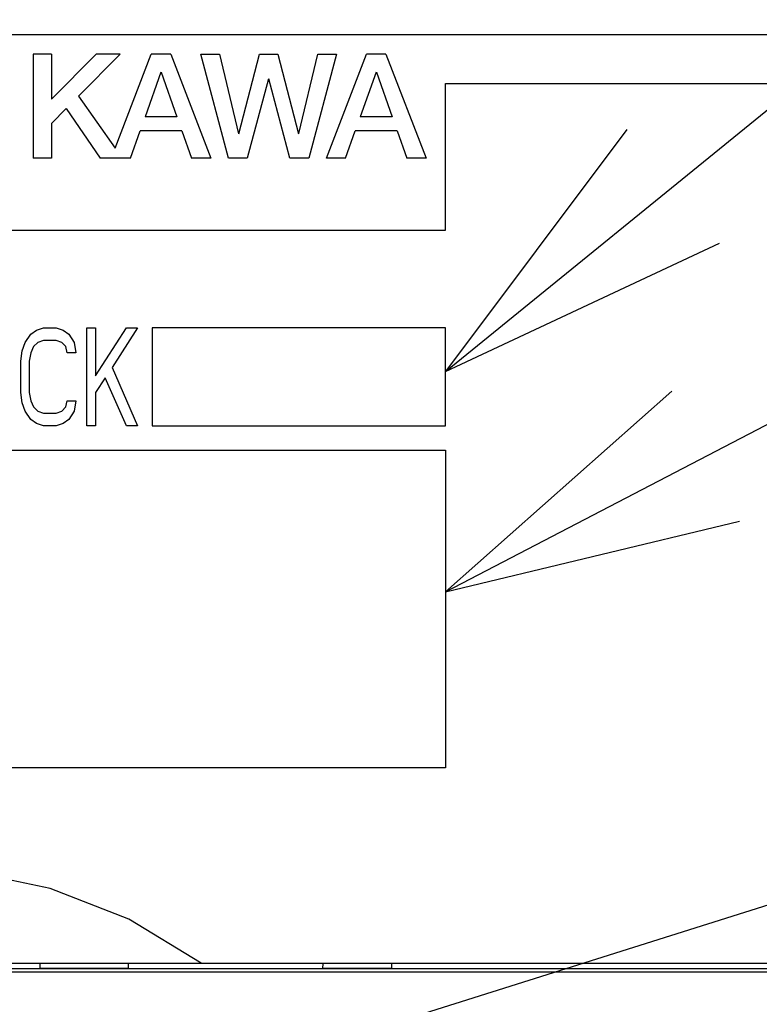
# Model space of a CAD drawing. Extents: x 0 to 1260, y 0 to 891.
# Tile 25 of 36: x 762 to 777, y 614 to 634. Entities that reach past the tile are written whole.
import ezdxf

# ---------------------------------------------------------------- set-up
doc = ezdxf.new("R2010")
doc.units = 0
doc.header["$LTSCALE"] = 69.3
for name, color, linetype in [('ALL_CURVE', 7, 'CONTINUOUS'), ('ALL_FEATURES', 7, 'CONTINUOUS'), ('ALL_NOTE', 7, 'CONTINUOUS')]:
    doc.layers.add(name, color=color, linetype=linetype)

msp = doc.modelspace()

# ---------------------------------------------------------------- linework, layer by layer
at = {"layer": 'ALL_CURVE', "color": 4, "linetype": 'CONTINUOUS'}
for p, q in [((789.25, 633.75), (752.25, 633.75)), ((770.25, 629.75), (770.25, 632.75)), ((770.25, 632.75), (789.25, 632.75)), ((752.25, 629.75), (770.25, 629.75)), ((761.766, 627.622), (761.881, 627.707)), ((761.881, 627.707), (762.025, 627.75)), ((762.025, 627.75), (762.284, 627.75)), ((762.284, 627.75), (762.428, 627.707)), ((762.428, 627.707), (762.543, 627.622)), ((762.916, 625.75), (762.916, 627.75)), ((762.916, 627.75), (763.089, 627.75)), ((763.089, 626.771), (763.721, 627.75)), ((763.089, 627.75), (763.089, 626.771)), ((763.951, 627.75), (763.434, 626.941)), ((763.721, 627.75), (763.951, 627.75)), ((764.25, 627.75), (764.25, 625.75)), ((770.25, 627.75), (764.25, 627.75)), ((770.25, 625.75), (770.25, 627.75)), ((761.594, 627.282), (761.651, 627.452)), ((761.651, 627.452), (761.766, 627.622)), ((761.91, 627.452), (761.824, 627.367)), ((762.025, 627.495), (761.91, 627.452)), ((762.284, 627.495), (762.025, 627.495)), ((762.399, 627.452), (762.284, 627.495)), ((762.485, 627.367), (762.399, 627.452)), ((762.543, 627.622), (762.657, 627.452)), ((762.657, 627.452), (762.686, 627.239)), ((761.565, 627.069), (761.594, 627.282)), ((761.766, 627.239), (761.737, 627.069)), ((761.824, 627.367), (761.766, 627.239)), ((762.514, 627.239), (762.485, 627.367)), ((762.686, 627.239), (762.514, 627.239)), ((761.565, 626.431), (761.565, 627.069)), ((761.737, 627.069), (761.737, 626.431)), ((763.434, 626.941), (763.951, 625.75)), ((763.29, 626.729), (763.089, 626.431)), ((763.721, 625.75), (763.29, 626.729)), ((761.594, 626.218), (761.565, 626.431)), ((761.737, 626.431), (761.766, 626.261)), ((763.089, 626.431), (763.089, 625.75)), ((761.766, 626.261), (761.824, 626.133)), ((762.485, 626.133), (762.514, 626.261)), ((762.514, 626.261), (762.686, 626.261)), ((762.686, 626.261), (762.657, 626.048)), ((761.651, 626.048), (761.594, 626.218)), ((761.766, 625.878), (761.651, 626.048)), ((761.824, 626.133), (761.91, 626.048)), ((761.91, 626.048), (762.025, 626.005)), ((762.284, 626.005), (762.399, 626.048)), ((762.399, 626.048), (762.485, 626.133)), ((762.657, 626.048), (762.543, 625.878)), ((761.881, 625.793), (761.766, 625.878)), ((762.025, 626.005), (762.284, 626.005)), ((762.543, 625.878), (762.428, 625.793)), ((762.025, 625.75), (761.881, 625.793)), ((762.284, 625.75), (762.025, 625.75)), ((762.428, 625.793), (762.284, 625.75)), ((763.089, 625.75), (762.916, 625.75)), ((763.951, 625.75), (763.721, 625.75)), ((764.25, 625.75), (770.25, 625.75)), ((752.25, 625.25), (770.25, 625.25)), ((770.25, 625.25), (770.25, 618.75)), ((770.25, 618.75), (752.25, 618.75))]:
    msp.add_line(p, q, dxfattribs=at)
at = {"layer": 'ALL_FEATURES', "color": 7, "linetype": 'CONTINUOUS'}
for p, q in [((761.817, 633.35), (761.817, 631.225)), ((762.189, 633.35), (761.817, 633.35)), ((763.102, 633.35), (762.189, 632.431)), ((762.189, 633.35), (762.189, 632.431)), ((763.595, 633.35), (762.743, 632.493)), ((763.595, 633.35), (763.102, 633.35)), ((763.491, 631.431), (764.232, 633.35)), ((764.629, 633.35), (764.232, 633.35)), ((764.629, 633.35), (765.45, 631.225)), ((765.809, 631.225), (765.246, 633.35)), ((765.246, 633.35), (765.627, 633.35)), ((765.627, 633.35), (766.013, 631.725)), ((766.02, 631.725), (766.443, 633.35)), ((766.443, 633.35), (766.822, 633.35)), ((766.822, 633.35), (767.245, 631.725)), ((767.252, 631.726), (767.638, 633.35)), ((768.02, 633.35), (767.453, 631.225)), ((767.638, 633.35), (768.02, 633.35)), ((767.812, 631.225), (768.633, 633.35)), ((769.029, 633.35), (768.633, 633.35)), ((769.029, 633.35), (769.85, 631.225)), ((764.427, 632.983), (764.104, 632.071)), ((764.434, 632.983), (764.756, 632.071)), ((768.827, 632.983), (768.504, 632.071)), ((768.835, 632.983), (769.156, 632.071)), ((766.63, 632.85), (766.193, 631.225)), ((767.067, 631.225), (766.636, 632.85)), ((762.743, 632.493), (763.491, 631.431)), ((762.49, 632.238), (762.189, 631.935)), ((762.49, 632.238), (763.189, 631.225)), ((764.756, 632.071), (764.104, 632.071)), ((769.156, 632.071), (768.504, 632.071)), ((762.189, 631.935), (762.189, 631.225)), ((763.805, 631.225), (764.002, 631.784)), ((764.857, 631.784), (764.002, 631.784)), ((764.857, 631.784), (765.054, 631.225)), ((768.205, 631.225), (768.403, 631.784)), ((769.257, 631.784), (768.403, 631.784)), ((769.257, 631.784), (769.454, 631.225)), ((762.189, 631.225), (761.817, 631.225)), ((763.805, 631.225), (763.189, 631.225)), ((765.45, 631.225), (765.054, 631.225)), ((766.193, 631.225), (765.809, 631.225)), ((767.453, 631.225), (767.067, 631.225)), ((768.205, 631.225), (767.812, 631.225)), ((769.85, 631.225), (769.454, 631.225)), ((750.75, 614.75), (790.75, 614.75)), ((761.95, 614.75), (761.95, 614.65)), ((763.757, 614.75), (763.759, 614.638)), ((767.741, 614.638), (767.743, 614.75)), ((769.15, 614.65), (769.15, 614.75)), ((785.75, 614.568), (750.145, 614.568)), ((779.727, 614.638), (760.785, 614.638)), ((761.95, 614.65), (763.757, 614.65)), ((767.743, 614.65), (769.15, 614.65))]:
    msp.add_line(p, q, dxfattribs=at)
msp.add_lwpolyline([(765.25, 614.75), (763.769, 615.649), (762.161, 616.277), (760.474, 616.637), (758.752, 616.75), (757.029, 616.637), (755.341, 616.277), (753.731, 615.649), (752.25, 614.75)], dxfattribs=at)
at = {"layer": 'ALL_NOTE', "color": 2, "linetype": 'CONTINUOUS'}
for p, q in [((770.25, 626.862), (812.25, 661.034)), ((770.25, 622.351), (812.25, 644.248)), ((756.213, 609.445), (812.25, 627.1))]:
    msp.add_line(p, q, dxfattribs=at)
for points in [[(773.957, 631.812), (770.25, 626.862), (775.851, 629.485)], [(774.877, 626.455), (770.25, 622.351), (776.264, 623.795)]]:
    msp.add_lwpolyline(points, dxfattribs=at)

doc.saveas('drawing.dxf')
